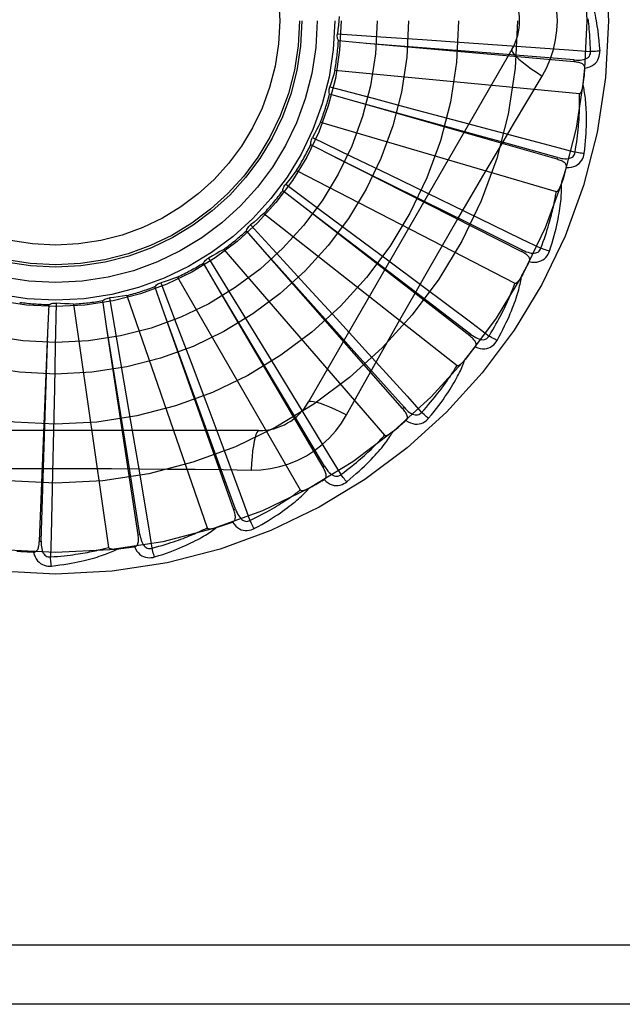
# Model space of a CAD drawing. Header units: inches. Extents: x 0 to 136, y 0 to 88.
# Tile 43 of 60: x 31.166 to 31.472, y 55.497 to 55.998. Entities that reach past the tile are written whole.
import ezdxf

# ---------------------------------------------------------------- set-up
doc = ezdxf.new("R2010")
doc.units = ezdxf.units.IN
doc.header["$LTSCALE"] = 7.48
doc.header["$MEASUREMENT"] = 0
doc.linetypes.add('HIDDEN', pattern=[0.2, 0.1, -0.1])
doc.layers.add('DOOR_ASSEMBLY', color=7, linetype='CONTINUOUS')

msp = doc.modelspace()

# ---------------------------------------------------------------- linework, layer by layer
at = {"layer": 'DOOR_ASSEMBLY', "color": 8, "linetype": 'HIDDEN'}
for p, q in [((31.3273645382, 55.9903270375), (31.3494070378, 55.9888528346)), ((31.3421190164, 55.9854128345), (31.3279170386, 55.9866903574)), ((31.447798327, 55.97605822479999), (31.3421190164, 55.9854128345)), ((31.3494070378, 55.9888528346), (31.3706522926, 55.9874048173)), ((31.3706522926, 55.9874048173), (31.3918033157, 55.9859386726)), ((31.3918033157, 55.9859386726), (31.4135030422, 55.9844067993)), ((31.4161696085, 55.982302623), (31.3127276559, 55.8031359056)), ((31.4477984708, 55.9760582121), (31.4478828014, 55.9770141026)), ((31.3260866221, 55.9718388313), (31.4504895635, 55.9599597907)), ((31.3370907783, 55.9557009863), (31.3233872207, 55.95964316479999)), ((31.323532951, 55.9633186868), (31.3448981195, 55.9576995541)), ((31.4390899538, 55.92651548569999), (31.3370907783, 55.9557009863)), ((31.3448981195, 55.9576995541), (31.3654854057, 55.9522570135)), ((31.3654854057, 55.9522570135), (31.3859767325, 55.9468145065)), ((31.3187792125, 55.9454064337), (31.4386859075, 55.9101986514)), ((31.3859767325, 55.9468145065), (31.4069944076, 55.9412036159)), ((31.3146592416, 55.93752354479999), (31.3345748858, 55.9279625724)), ((31.3265304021, 55.9274776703), (31.3138205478, 55.9339420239)), ((31.4211629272, 55.87951611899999), (31.3265304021, 55.9274776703)), ((31.3345748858, 55.9279625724), (31.3537601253, 55.91872221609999)), ((31.4390900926, 55.9265154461), (31.4393538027, 55.9274381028)), ((31.3066014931, 55.9208346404), (31.4176782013, 55.8635706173)), ((31.3537601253, 55.91872221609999), (31.3728511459, 55.9095000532)), ((31.3108195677, 55.901762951), (31.2995627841, 55.9105158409)), ((31.301064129, 55.91387391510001), (31.3188104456, 55.9007166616)), ((31.3728511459, 55.9095000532), (31.3924271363, 55.9000129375)), ((31.2899935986, 55.89901153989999), (31.3882257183, 55.8217609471)), ((31.3613415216, 55.8633589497), (31.3107734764, 55.901798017)), ((31.3946651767, 55.8367588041), (31.3108195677, 55.901762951)), ((31.3188104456, 55.9007166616), (31.3359002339, 55.8880124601)), ((31.2905261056, 55.8794862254), (31.2811292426, 55.89021129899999)), ((31.2832389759, 55.8932245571), (31.2981745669, 55.8769465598)), ((31.3359002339, 55.8880124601), (31.3529009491, 55.8753439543)), ((31.2695557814, 55.88072587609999), (31.351392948, 55.7862807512)), ((31.3328670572, 55.83221489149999), (31.2904874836, 55.8795293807)), ((31.3605544, 55.7997889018), (31.2905261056, 55.8794862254)), ((31.421163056, 55.8795160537), (31.4215966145, 55.88037212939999)), ((31.2618280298, 55.8763217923), (31.273413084, 55.8575113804)), ((31.2981745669, 55.8769465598), (31.3125512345, 55.861237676)), ((31.3529009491, 55.8753439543), (31.3703277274, 55.8623235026)), ((31.2663834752, 55.86145263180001), (31.2591861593, 55.8737622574)), ((31.2460267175, 55.86663854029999), (31.3085111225, 55.7584123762)), ((31.2392642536, 55.8483139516), (31.2345266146, 55.8617632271)), ((31.2376051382, 55.86377653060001), (31.2454209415, 55.8431135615)), ((31.2990131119, 55.80702247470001), (31.2663537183, 55.86150231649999)), ((31.3200634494, 55.7699426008), (31.2663834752, 55.86145263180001)), ((31.3125512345, 55.861237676), (31.3268471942, 55.8455807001)), ((31.3952530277, 55.8375172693), (31.3613415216, 55.8633589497)), ((31.2101486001, 55.84054505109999), (31.2080418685, 55.8546478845)), ((31.2114457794, 55.85604219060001), (31.2152098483, 55.8342734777)), ((31.2202568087, 55.8572586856), (31.2611301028, 55.7391630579)), ((31.273413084, 55.8575113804), (31.2845570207, 55.8393655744)), ((31.1800888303, 55.8384267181), (31.1806891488, 55.85267339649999)), ((31.1842954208, 55.8533983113), (31.183871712, 55.8313106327)), ((31.1931774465, 55.8529253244), (31.2109623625, 55.72922851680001)), ((31.2610032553, 55.788692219), (31.2392444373, 55.8483683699)), ((31.2746557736, 55.74829862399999), (31.2392642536, 55.8483139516)), ((31.3268471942, 55.8455807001), (31.3414949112, 55.8294975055)), ((31.2202112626, 55.7778866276), (31.2101394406, 55.8406022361)), ((31.225972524, 55.7356392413), (31.2101486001, 55.84054505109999)), ((31.2454209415, 55.8431135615), (31.2529293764, 55.8231866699)), ((31.2845570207, 55.8393655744), (31.2956315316, 55.82128601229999)), ((31.1757732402, 55.73242199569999), (31.1800888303, 55.8384267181)), ((31.1781114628, 55.7749962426), (31.1800906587, 55.83848460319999)), ((31.2152098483, 55.8342734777), (31.218811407, 55.8132857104)), ((31.3946652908, 55.83675871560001), (31.3952530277, 55.8375172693)), ((31.183871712, 55.8313106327), (31.1834362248, 55.8100205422)), ((31.3612751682, 55.8004224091), (31.3328670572, 55.83221489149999)), ((31.2529293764, 55.8231866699), (31.2603821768, 55.8033379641)), ((31.2956315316, 55.82128601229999), (31.3069707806, 55.8027213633)), ((31.1834362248, 55.8100205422), (31.1829781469, 55.7888237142)), ((31.218811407, 55.8132857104), (31.2223731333, 55.79238524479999)), ((31.3208910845, 55.7704282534), (31.2990131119, 55.80702247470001)), ((31.2603821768, 55.8033379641), (31.2680031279, 55.7829628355)), ((31.3605544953, 55.7997887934), (31.3612751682, 55.8004224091)), ((31.2223731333, 55.79238524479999), (31.2260003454, 55.7709360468)), ((31.2874685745, 55.7885525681), (31.0805846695, 55.7885525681)), ((31.1829781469, 55.7888237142), (31.1824805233, 55.7670756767)), ((31.2755603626, 55.7486188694), (31.2610032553, 55.788692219)), ((31.1767320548, 55.7323830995), (31.1781114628, 55.7749962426)), ((31.2269213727, 55.73578250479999), (31.2202112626, 55.7778866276)), ((31.3200635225, 55.7699424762), (31.3208910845, 55.7704282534)), ((31.2746558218, 55.7482984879), (31.2755603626, 55.7486188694)), ((31.2259725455, 55.7356390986), (31.2269213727, 55.73578250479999)), ((31.1757732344, 55.73242185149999), (31.1767320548, 55.7323830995)), ((31.667526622, 55.5268859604), (30.575526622, 55.5268859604)), ((31.667526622, 55.4968859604), (30.605526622, 55.4968859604))]:
    msp.add_line(p, q, dxfattribs=at)
for points in [[(31.4392682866, 55.9968859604), (31.4390464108, 56.0017630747), (31.4383919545, 56.00659563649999), (31.4373073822, 56.01137127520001), (31.4357959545, 56.0160433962), (31.4338635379, 56.0205663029), (31.4315165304, 56.0249294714)], [(31.4536414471, 56.0156883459), (31.4539441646, 56.0150211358), (31.4542476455, 56.01431808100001), (31.4545511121, 56.01357993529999), (31.4548553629, 56.0128039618), (31.4551610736, 56.01198818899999), (31.4554674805, 56.0111309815), (31.4557741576, 56.0102307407), (31.4560805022, 56.0092853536), (31.4563857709, 56.0082928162), (31.4566896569, 56.00725118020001), (31.4569915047, 56.0061584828), (31.4572912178, 56.00501272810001), (31.4575884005, 56.00381218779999), (31.457882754, 56.00255403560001), (31.4581742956, 56.001236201), (31.4584609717, 55.99985461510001), (31.458740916, 55.998404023), (31.4590129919, 55.9968859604)], [(31.3282596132, 55.9991764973), (31.3280857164, 55.99695526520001), (31.3278785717, 55.9947399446), (31.327638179, 55.9925305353), (31.3273645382, 55.9903270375)], [(31.4315165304, 55.96884244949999), (31.4338599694, 55.9732006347), (31.4357916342, 55.97772214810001), (31.4373060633, 55.98239836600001), (31.4383937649, 55.9871787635), (31.4390482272, 55.9920115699), (31.4392682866, 55.9968859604)], [(31.4561194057, 55.9813120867), (31.4560719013, 55.9831617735), (31.4560107, 55.9849367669), (31.4559351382, 55.9866354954), (31.4558472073, 55.9882626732), (31.4557483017, 55.9898215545), (31.4556395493, 55.9913149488), (31.4555222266, 55.9927458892), (31.4553972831, 55.9941169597), (31.4552658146, 55.9954309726), (31.4551286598, 55.9966902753), (31.4549867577, 55.99789745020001)], [(31.4590129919, 55.9968859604), (31.4594111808, 55.994450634), (31.4597689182, 55.9919695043), (31.4600848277, 55.9894433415), (31.4603593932, 55.9868719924), (31.4605929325, 55.984255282), (31.4607839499, 55.9815940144)], [(31.3279170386, 55.9866903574), (31.3276825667, 55.9872657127), (31.3275046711, 55.98785817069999), (31.3273825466, 55.9884736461), (31.327317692, 55.9890968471), (31.3273118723, 55.9897125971), (31.3273645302, 55.9903269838)], [(31.4478828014, 55.9770141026), (31.4157165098, 55.9795890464), (31.4053835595, 55.98041956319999), (31.3420612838, 55.9854174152)], [(31.4135030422, 55.9844067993), (31.4451013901, 55.9821190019), (31.4561194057, 55.9813120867)], [(31.4161694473, 55.9823023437), (31.4161064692, 55.9817342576), (31.416436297, 55.9809499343), (31.4171400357, 55.9799794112), (31.4182047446, 55.9788278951), (31.4196316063, 55.977495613), (31.4214109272, 55.9759995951), (31.4235190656, 55.9743607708), (31.4259296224, 55.9726029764), (31.4286219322, 55.9707452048), (31.4315182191, 55.9688413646)], [(31.4478825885, 55.9770155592), (31.448918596, 55.9769545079), (31.4499013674, 55.9769448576), (31.450833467, 55.97698944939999), (31.4517113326, 55.9770903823), (31.4525342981, 55.9772523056), (31.4532953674, 55.9774760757), (31.4539920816, 55.9777613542), (31.4546072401, 55.9781126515), (31.4551226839, 55.9785327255), (31.4555368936, 55.9790160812), (31.4558414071, 55.9795605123), (31.4560394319, 55.9801403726), (31.4561319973, 55.9807262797), (31.4561196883, 55.9813164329)], [(31.453224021, 55.9728350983), (31.4545482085, 55.97313755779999), (31.4557449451, 55.9735426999), (31.4568223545, 55.9740524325), (31.457769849, 55.9746610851), (31.4585870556, 55.9753661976), (31.4592714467, 55.9761563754), (31.4598217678, 55.9770298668), (31.4602444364, 55.9779526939), (31.4605362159, 55.9789003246), (31.4607171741, 55.97984213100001), (31.4608003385, 55.9807358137), (31.4607839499, 55.9815940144)], [(31.4607839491, 55.9815940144), (31.4601676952, 55.9815279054), (31.4594631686, 55.9814674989), (31.4586944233, 55.9814149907), (31.4578708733, 55.9813710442), (31.4570021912, 55.9813363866), (31.4561193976, 55.9813123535)], [(31.4532238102, 55.9728300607), (31.4532195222, 55.9732931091), (31.4531332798, 55.9737167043), (31.4529599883, 55.9741020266), (31.452714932, 55.9744455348), (31.4524108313, 55.9747415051), (31.4520502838, 55.97499766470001), (31.451637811, 55.9752188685), (31.4511803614, 55.9754080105), (31.4506847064, 55.9755683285), (31.4501558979, 55.97570364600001), (31.4496006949, 55.97581827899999), (31.4490207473, 55.9759139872), (31.4484204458, 55.975994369), (31.447798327, 55.97605822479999)], [(31.3260866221, 55.9718388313), (31.325495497, 55.9696906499), (31.3248728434, 55.9675545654), (31.3242186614, 55.9654305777), (31.323532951, 55.9633186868)], [(31.3320579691, 55.796575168), (31.3389609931, 55.8089503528), (31.3458864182, 55.8212663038), (31.3528606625, 55.8336396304), (31.359853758, 55.8460114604), (31.3668883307, 55.85838083), (31.3739449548, 55.8707376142), (31.3810497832, 55.8830770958), (31.388181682, 55.89540232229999), (31.3953557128, 55.90769703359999), (31.4025526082, 55.91997926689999), (31.4097697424, 55.9322205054), (31.4170039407, 55.94445214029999), (31.4242253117, 55.9566326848), (31.4315165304, 55.96884244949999)], [(31.4504895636, 55.9599597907), (31.4506617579, 55.9599760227), (31.4508209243, 55.96003232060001), (31.4509666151, 55.9601325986), (31.4511001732, 55.9602651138), (31.4512223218, 55.9604203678), (31.451334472, 55.9605955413), (31.4514377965, 55.9607844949), (31.4515337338, 55.96098769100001), (31.4516240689, 55.9612038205), (31.4517089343, 55.9614320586), (31.4517889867, 55.9616713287), (31.4518644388, 55.9619210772), (31.4519356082, 55.9621799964), (31.4520028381, 55.9624492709), (31.4520665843, 55.9627292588), (31.4521268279, 55.9630211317), (31.4521839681, 55.96332599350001), (31.4522372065, 55.96364440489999), (31.4522857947, 55.9639774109), (31.4523299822, 55.9643246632)], [(31.4528885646, 55.9294936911), (31.4531591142, 55.9317060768), (31.4533889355, 55.9338272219), (31.4535806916, 55.9358545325), (31.4537373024, 55.9377937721), (31.4538610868, 55.9396488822), (31.4539547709, 55.94142317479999), (31.4540205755, 55.9431203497), (31.4540610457, 55.9447435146), (31.4540783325, 55.9462961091), (31.4540748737, 55.9477810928), (31.4540527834, 55.9492017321), (31.454014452, 55.9505607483), (31.4539626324, 55.95186132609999), (31.4538978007, 55.95310550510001), (31.4538211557, 55.95429589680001), (31.4537325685, 55.9554340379), (31.4536317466, 55.95652179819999), (31.4535196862, 55.9575608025), (31.4533966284, 55.95855266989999), (31.4532641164, 55.95949932), (31.4531232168, 55.960402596), (31.4529753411, 55.9612643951), (31.4528223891, 55.9620864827), (31.4526637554, 55.9628711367), (31.4524991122, 55.9636215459), (31.4523291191, 55.9643367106)], [(31.3233872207, 55.95964316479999), (31.3232658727, 55.9602524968), (31.3232033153, 55.9608679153), (31.3231998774, 55.9614953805), (31.3232541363, 55.96211959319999), (31.3233649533, 55.9627253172), (31.3235329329, 55.9633186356)], [(31.4482549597, 55.930099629), (31.4485583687, 55.9319248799), (31.4488341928, 55.9336793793), (31.4490814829, 55.9353617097), (31.4493030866, 55.9369761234), (31.4495009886, 55.9385255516), (31.4496768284, 55.94001253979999), (31.4498324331, 55.94143982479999), (31.4499692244, 55.9428097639), (31.4500888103, 55.9441249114), (31.4501924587, 55.9453874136), (31.4502815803, 55.9465996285), (31.4503573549, 55.9477634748), (31.4504211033, 55.94888103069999), (31.4504738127, 55.94995417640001), (31.4505167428, 55.9509849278), (31.4505503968, 55.95197495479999), (31.4505756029, 55.9529261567), (31.4505926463, 55.95383986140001), (31.4506019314, 55.9547176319), (31.4506039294, 55.95556066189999), (31.4505990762, 55.9563702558), (31.4505878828, 55.9571476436), (31.4505708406, 55.9578940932), (31.4505484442, 55.9586107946), (31.4505214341, 55.959299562), (31.4504895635, 55.9599597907)], [(31.4393538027, 55.9274381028), (31.4082561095, 55.9360540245), (31.3982670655, 55.93882505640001), (31.3370349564, 55.95571641)], [(31.3187792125, 55.9454064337), (31.3177922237, 55.943408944), (31.3167765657, 55.9414292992), (31.3157322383, 55.9394674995), (31.3146592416, 55.93752354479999)], [(31.4069944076, 55.9412036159), (31.4375887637, 55.9329771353), (31.4482549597, 55.930099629)], [(31.3138205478, 55.9339420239), (31.3138167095, 55.9345633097), (31.3138717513, 55.9351794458), (31.313987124, 55.9357962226), (31.3141585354, 55.93639888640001), (31.3143819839, 55.9369726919), (31.3146592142, 55.937523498)], [(31.4393538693, 55.9274395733), (31.4403596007, 55.9271835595), (31.4413227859, 55.9269880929), (31.4422464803, 55.9268554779), (31.4431275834, 55.9267884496), (31.443966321, 55.9267916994), (31.4447559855, 55.9268673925), (31.4454940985, 55.9270156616), (31.4461646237, 55.92724419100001), (31.4467502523, 55.9275591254), (31.4472484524, 55.92795535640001), (31.4476504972, 55.9284323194), (31.4479546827, 55.9289642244), (31.448156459, 55.9295220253), (31.4482560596, 55.93010384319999)], [(31.4438076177, 55.92232378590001), (31.4451651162, 55.9223701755), (31.4464168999, 55.92254151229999), (31.4475713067, 55.92283813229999), (31.448616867, 55.9232564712), (31.449552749, 55.92379418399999), (31.4503743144, 55.9244405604), (31.4510799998, 55.9251941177), (31.4516696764, 55.9260202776), (31.4521355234, 55.9268955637), (31.4524914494, 55.9277861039), (31.4527422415, 55.9286478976), (31.4528885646, 55.9294936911)], [(31.4528885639, 55.9294936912), (31.4522709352, 55.9295454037), (31.4515677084, 55.92961942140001), (31.450802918, 55.9297133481), (31.4499859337, 55.9298260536), (31.4491263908, 55.92995642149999), (31.4482550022, 55.9300998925)], [(31.4215966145, 55.88037212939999), (31.392691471, 55.8947176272), (31.3834073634, 55.899329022), (31.3264785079, 55.9275033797)], [(31.4438065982, 55.9223204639), (31.4438899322, 55.9227749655), (31.4438853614, 55.923206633), (31.4437881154, 55.9236176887), (31.4436125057, 55.92400146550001), (31.4433699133, 55.9243496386), (31.4430643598, 55.9246694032), (31.4427012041, 55.9249646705), (31.4422878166, 55.9252369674), (31.4418314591, 55.9254881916), (31.4413378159, 55.9257211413), (31.4408143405, 55.9259387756), (31.4402629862, 55.9261425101), (31.4396887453, 55.9263350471), (31.4390899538, 55.92651548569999)], [(31.3066014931, 55.9208346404), (31.3052543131, 55.9190600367), (31.3038823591, 55.9173083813), (31.3024856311, 55.9155796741), (31.301064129, 55.91387391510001)], [(31.4352758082, 55.87982909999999), (31.4359601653, 55.8819503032), (31.4365872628, 55.88398962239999), (31.4371592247, 55.8859440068), (31.4376800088, 55.88781856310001), (31.4381526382, 55.8896167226), (31.4385804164, 55.8913412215), (31.4389662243, 55.8929952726), (31.4393131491, 55.8945814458), (31.439623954, 55.8961027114), (31.4399015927, 55.8975615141), (31.4401487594, 55.8989606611), (31.4403683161, 55.9003023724), (31.440563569, 55.90158925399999), (31.4407353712, 55.9028232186), (31.4408853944, 55.9040066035), (31.4410138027, 55.9051409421), (31.4411206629, 55.9062281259), (31.4412072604, 55.9072695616), (31.4412741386, 55.9082667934), (31.4413231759, 55.90922141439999), (31.4413557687, 55.9101350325), (31.4413736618, 55.9110092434), (31.441379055, 55.9118454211), (31.4413717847, 55.9126459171), (31.4413521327, 55.9134139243), (31.4413205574, 55.9141483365)], [(31.4386859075, 55.9101986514), (31.438858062, 55.9101820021), (31.4390250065, 55.9102071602), (31.4391870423, 55.9102780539), (31.4393432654, 55.9103828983), (31.4394925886, 55.9105122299), (31.4396358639, 55.91066301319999), (31.439773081, 55.9108289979), (31.4399057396, 55.91101036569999), (31.440035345, 55.9112054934), (31.4401618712, 55.91141354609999), (31.440285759, 55.91163334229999), (31.4404071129, 55.911864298), (31.4405259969, 55.9121050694), (31.4406429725, 55.91235675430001), (31.4407585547, 55.9126196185), (31.4408729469, 55.9128948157), (31.4409884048, 55.913188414), (31.4410992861, 55.9134859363), (31.4412000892, 55.9137733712), (31.441292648, 55.9140553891)], [(31.2995627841, 55.9105158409), (31.2996765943, 55.91112662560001), (31.299847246, 55.91172121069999), (31.3000772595, 55.912305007), (31.3003596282, 55.9128643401), (31.300687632, 55.9133854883), (31.3010640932, 55.9138738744)], [(31.430840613, 55.8813010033), (31.4314839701, 55.883035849), (31.4320868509, 55.88470644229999), (31.4326480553, 55.8863115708), (31.4331711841, 55.8878548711), (31.433658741, 55.889338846), (31.4341128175, 55.8907656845), (31.4345357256, 55.8921377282), (31.4349293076, 55.8934570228), (31.4352956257, 55.8947257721), (31.4356363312, 55.8959458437), (31.4359532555, 55.8971192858), (31.4362479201, 55.89824775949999), (31.4365220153, 55.8993330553), (31.4367768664, 55.9003768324), (31.4370140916, 55.90138083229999), (31.4372345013, 55.9023465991), (31.437439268, 55.9032758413), (31.4376289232, 55.9041698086), (31.4378041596, 55.9050299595), (31.437965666, 55.9058573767), (31.4381141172, 55.9066532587), (31.4382502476, 55.9074187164), (31.4383747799, 55.908154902), (31.4384884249, 55.90886289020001), (31.438592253, 55.9095443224), (31.4386859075, 55.9101986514)], [(31.2899935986, 55.89901153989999), (31.2883349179, 55.8975239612), (31.286656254, 55.8960636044), (31.2849576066, 55.89463046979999), (31.2832389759, 55.8932245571)], [(31.3924271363, 55.9000129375), (31.4209117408, 55.8861451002), (31.430840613, 55.8813010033)], [(31.2811292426, 55.89021129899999), (31.2813565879, 55.8907895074), (31.2816366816, 55.8913410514), (31.2819730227, 55.8918707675), (31.282356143, 55.892366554), (31.2827768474, 55.8928162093), (31.283238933, 55.8932245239)], [(31.2695557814, 55.88072587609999), (31.2676455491, 55.8795790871), (31.2657208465, 55.87846281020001), (31.2637816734, 55.87737704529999), (31.2618280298, 55.8763217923)], [(31.4250004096, 55.8745042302), (31.4251682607, 55.8749347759), (31.4252454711, 55.8753595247), (31.425227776, 55.8757815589), (31.4251279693, 55.8761916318), (31.424955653, 55.8765794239), (31.4247161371, 55.8769512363), (31.4244154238, 55.8773098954), (31.4240610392, 55.8776555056), (31.4236604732, 55.8779885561), (31.4232198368, 55.8783107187), (31.4227470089, 55.8786234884), (31.4222441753, 55.87892788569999), (31.4217167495, 55.879225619), (31.4211629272, 55.87951611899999)], [(31.4215969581, 55.88037356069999), (31.4225360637, 55.8799318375), (31.4234448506, 55.8795576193), (31.4243267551, 55.8792525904), (31.4251792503, 55.8790200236), (31.4260034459, 55.8788644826), (31.4267931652, 55.8787893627), (31.4275459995, 55.8787952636), (31.428247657, 55.87889276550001), (31.4288823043, 55.8790911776), (31.4294464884, 55.8793859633), (31.4299315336, 55.8797782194), (31.4303308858, 55.8802429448), (31.4306345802, 55.88075247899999), (31.4308424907, 55.8813049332)], [(31.4250020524, 55.8745073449), (31.4263437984, 55.8742959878), (31.4276053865, 55.8742273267), (31.4287950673, 55.87430011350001), (31.4299009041, 55.8745130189), (31.4309216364, 55.8748638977), (31.4318506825, 55.87534311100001), (31.4326862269, 55.87594949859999), (31.4334215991, 55.8766491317), (31.4340446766, 55.8774204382), (31.4345627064, 55.8782275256), (31.4349720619, 55.8790262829), (31.4352758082, 55.87982909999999)], [(31.4352758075, 55.8798291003), (31.4346791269, 55.8799967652), (31.4340026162, 55.8802025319), (31.4332694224, 55.8804394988), (31.4324885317, 55.8807047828), (31.4316691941, 55.8809954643), (31.4308407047, 55.88130125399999)], [(31.2591861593, 55.8737622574), (31.2595188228, 55.8742869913), (31.2598982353, 55.87477556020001), (31.2603287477, 55.8752320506), (31.2607987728, 55.8756463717), (31.2612969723, 55.87600828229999), (31.2618279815, 55.87632176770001)], [(31.2460267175, 55.86663854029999), (31.2439339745, 55.8658739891), (31.2418327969, 55.8651421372), (31.2397231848, 55.86444298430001), (31.2376051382, 55.86377653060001)], [(31.4085822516, 55.8343952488), (31.4096556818, 55.83634860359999), (31.4106573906, 55.8382323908), (31.4115888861, 55.8400432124), (31.412455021, 55.84178533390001), (31.4132594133, 55.84346155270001), (31.4140058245, 55.8450739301), (31.4146976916, 55.8466250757), (31.4153385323, 55.8481169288), (31.4159316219, 55.8495518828), (31.4164803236, 55.8509317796), (31.4169878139, 55.85225886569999), (31.4174573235, 55.85353477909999), (31.4178925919, 55.8547614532), (31.4182948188, 55.8559406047), (31.4186660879, 55.8570742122), (31.4190068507, 55.8581637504), (31.4193175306, 55.85921106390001), (31.4195996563, 55.8602172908), (31.4198540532, 55.8611838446), (31.4200828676, 55.862111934), (31.4202877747, 55.8630028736), (31.42047079, 55.8638579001), (31.4206343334, 55.8646779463), (31.4207786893, 55.8654653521), (31.4209047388, 55.8662231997), (31.4210127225, 55.8669503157)], [(31.4176782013, 55.8635706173), (31.4178440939, 55.8635216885), (31.4180127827, 55.8635147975), (31.418185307, 55.8635537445), (31.4183585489, 55.86362712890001), (31.4185296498, 55.8637258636), (31.4186988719, 55.8638468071), (31.418865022, 55.8639838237), (31.4190296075, 55.86413680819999), (31.4191937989, 55.8643038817), (31.4193574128, 55.8644842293), (31.4195206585, 55.8646766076), (31.419683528, 55.8648804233), (31.4198458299, 55.8650943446), (31.4200083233, 55.8653193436), (31.4201715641, 55.8655555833), (31.4203359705, 55.8658041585), (31.4205022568, 55.8660658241), (31.4206700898, 55.8663417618), (31.420839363, 55.8666335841), (31.4210101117, 55.8669407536)], [(31.2345266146, 55.8617632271), (31.2349525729, 55.8622155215), (31.2354175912, 55.862623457), (31.235926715, 55.862990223), (31.236466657, 55.8633081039), (31.2370243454, 55.8635691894), (31.237605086, 55.8637765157)], [(31.3703277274, 55.8623235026), (31.3956730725, 55.8433155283), (31.4045057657, 55.8366799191)], [(31.4045057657, 55.8366799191), (31.4054658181, 55.8382616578), (31.406373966, 55.8397879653), (31.4072288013, 55.8412578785), (31.408034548, 55.8426742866), (31.4087941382, 55.8440391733), (31.4095100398, 55.8453542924), (31.4101849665, 55.84662150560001), (31.4108211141, 55.847842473), (31.4114209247, 55.8490189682), (31.4119863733, 55.8501525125), (31.4125196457, 55.8512447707), (31.4130225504, 55.8522970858), (31.413497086, 55.853310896), (31.4139448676, 55.85428757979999), (31.4143678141, 55.8552285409), (31.4147670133, 55.8561351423), (31.4151439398, 55.8570088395), (31.4154993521, 55.8578507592), (31.4158342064, 55.8586622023), (31.4161493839, 55.8594441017), (31.416445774, 55.86019750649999), (31.4167243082, 55.8609233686), (31.4169859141, 55.8616226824), (31.417231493, 55.8622963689), (31.4174624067, 55.8629458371), (31.4176782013, 55.8635706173)], [(31.2080418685, 55.8546478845), (31.2085457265, 55.85501139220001), (31.2090795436, 55.8553239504), (31.2096488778, 55.8555877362), (31.2102392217, 55.8557976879), (31.2108362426, 55.8559485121), (31.2114457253, 55.8560421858)], [(31.2202568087, 55.8572586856), (31.218057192, 55.8569040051), (31.2158554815, 55.8565830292), (31.2136516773, 55.8562957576), (31.2114457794, 55.85604219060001)], [(31.1806891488, 55.85267339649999), (31.1812526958, 55.8529349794), (31.1818360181, 55.8531408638), (31.1824449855, 55.8532921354), (31.1830643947, 55.8533865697), (31.1836791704, 55.8534216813), (31.1842953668, 55.8533983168)], [(31.1931774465, 55.8529253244), (31.190950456, 55.8529933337), (31.1887277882, 55.8530948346), (31.1865094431, 55.8532298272), (31.1842954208, 55.8533983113)], [(31.3974845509, 55.8311107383), (31.3977310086, 55.8315020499), (31.397887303, 55.8319046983), (31.3979498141, 55.8323224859), (31.397929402, 55.8327440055), (31.3978335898, 55.8331574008), (31.3976687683, 55.8335678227), (31.3974413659, 55.8339769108), (31.3971587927, 55.8343833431), (31.3968284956, 55.8347861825), (31.3964567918, 55.8351859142), (31.3960517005, 55.8355825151), (31.3956155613, 55.8359765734), (31.3951540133, 55.8363687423), (31.3946651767, 55.8367588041)], [(31.3952536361, 55.83751860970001), (31.3960921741, 55.8369071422), (31.3969137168, 55.8363676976), (31.397721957, 55.8359012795), (31.398515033, 55.8355115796), (31.3992948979, 55.83520286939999), (31.4000561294, 55.8349796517), (31.4007964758, 55.8348429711), (31.4015039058, 55.8348059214), (31.4021646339, 55.83488064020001), (31.4027744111, 55.8350633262), (31.4033249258, 55.8353566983), (31.403805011, 55.8357374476), (31.4041996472, 55.8361802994), (31.4045083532, 55.8366834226)], [(31.3974870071, 55.8311139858), (31.3987645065, 55.8306525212), (31.3999903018, 55.8303463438), (31.4011722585, 55.8301926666), (31.4022984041, 55.8301924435), (31.4033670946, 55.8303438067), (31.4043700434, 55.8306385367), (31.405305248, 55.8310758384), (31.4061597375, 55.83162365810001), (31.4069175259, 55.8322631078), (31.4075789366, 55.8329575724), (31.4081320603, 55.8336644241), (31.4085822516, 55.8343952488)], [(31.408582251, 55.8343952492), (31.4080280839, 55.8346728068), (31.4074027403, 55.8350028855), (31.4067276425, 55.8353743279), (31.4060110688, 55.8357826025), (31.4052615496, 55.8362230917), (31.4045059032, 55.836680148)], [(31.3414949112, 55.8294975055), (31.3627849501, 55.806036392), (31.3702022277, 55.7978490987)], [(31.3737726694, 55.79483423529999), (31.3751963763, 55.7965491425), (31.3765364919, 55.7982093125), (31.3777938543, 55.79981112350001), (31.3789740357, 55.8013578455), (31.380081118, 55.8028515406), (31.3811191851, 55.80429352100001), (31.3820921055, 55.8056856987), (31.3830037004, 55.8070293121), (31.3838576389, 55.8083260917), (31.384657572, 55.8095772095), (31.3854070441, 55.8107842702), (31.3861095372, 55.8119482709), (31.3867690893, 55.8130704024), (31.3873872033, 55.8141521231), (31.3879662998, 55.8151949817), (31.388507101, 55.8162003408), (31.3890103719, 55.8171699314), (31.3894778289, 55.81810458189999), (31.38991055, 55.8190055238), (31.3903108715, 55.819873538), (31.3906806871, 55.8207095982), (31.3910222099, 55.8215145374), (31.3913379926, 55.8222888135), (31.3916287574, 55.8230346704), (31.3918959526, 55.8237549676), (31.3921395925, 55.8244485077)], [(31.3882257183, 55.8217609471), (31.3883793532, 55.8216815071), (31.3885436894, 55.821642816), (31.3887204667, 55.8216484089), (31.3889044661, 55.8216876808), (31.3890911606, 55.82175225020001), (31.3892802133, 55.8218389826), (31.3894692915, 55.821942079), (31.3896598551, 55.8220611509), (31.3898526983, 55.8221941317), (31.3900474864, 55.8223402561), (31.39024419, 55.8224982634), (31.3904426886, 55.8226675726), (31.3906425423, 55.82284691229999), (31.3908446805, 55.82303709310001), (31.3910496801, 55.82323817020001), (31.3912581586, 55.8234511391), (31.3914745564, 55.8236809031), (31.3916879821, 55.82391579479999), (31.3918878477, 55.824144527), (31.3920776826, 55.8243708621)], [(31.3702022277, 55.7978490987), (31.3714442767, 55.79922056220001), (31.3726248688, 55.8005474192), (31.373742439, 55.8018289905), (31.3748016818, 55.8030673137), (31.3758058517, 55.8042637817), (31.376757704, 55.8054196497), (31.3776602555, 55.8065362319), (31.3785159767, 55.8076147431), (31.3793276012, 55.80865646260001), (31.380097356, 55.8096625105), (31.3808277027, 55.8106341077), (31.3815206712, 55.81157223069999), (31.3821784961, 55.8124779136), (31.3828030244, 55.8133522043), (31.3833964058, 55.81419611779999), (31.3839599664, 55.8150107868), (31.3844954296, 55.8157973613), (31.3850037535, 55.8165568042), (31.3854861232, 55.81729021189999), (31.3859435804, 55.81799833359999), (31.3863771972, 55.8186820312), (31.3867880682, 55.8193420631), (31.3871772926, 55.8199792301), (31.3875459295, 55.8205942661), (31.387895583, 55.8211882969), (31.3882257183, 55.8217609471)], [(31.3069707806, 55.8027213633), (31.3234360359, 55.7756550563), (31.3291698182, 55.766211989)], [(31.3127276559, 55.8031359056), (31.3131881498, 55.8034747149), (31.3140324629, 55.803581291), (31.3152248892, 55.8034570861), (31.3167544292, 55.8031107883), (31.3186216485, 55.8025412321), (31.3208068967, 55.8017483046), (31.3232803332, 55.8007419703), (31.326007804, 55.7995333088), (31.3289621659, 55.7981309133), (31.3320579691, 55.796575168)], [(31.3622544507, 55.79371001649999), (31.3625701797, 55.7940471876), (31.3627996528, 55.7944127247), (31.3629400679, 55.7948110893), (31.3629998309, 55.7952288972), (31.3629839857, 55.7956529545), (31.3628998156, 55.7960871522), (31.3627539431, 55.7965318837), (31.3625533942, 55.7969844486), (31.3623053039, 55.7974425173), (31.3620159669, 55.7979053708), (31.3616932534, 55.7983714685), (31.3613395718, 55.7988409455), (31.360960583, 55.799313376), (31.3605544, 55.7997889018)], [(31.3612760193, 55.8004236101), (31.3619836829, 55.79966449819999), (31.3626882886, 55.7989793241), (31.3633936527, 55.7983683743), (31.3640986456, 55.7978356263), (31.3648059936, 55.7973849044), (31.3655112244, 55.79702165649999), (31.3662123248, 55.7967473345), (31.3668999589, 55.7965770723), (31.3675628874, 55.7965253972), (31.3681962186, 55.7965893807), (31.3687923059, 55.7967732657), (31.3693357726, 55.7970562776), (31.3698070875, 55.797416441), (31.3702054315, 55.7978520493)], [(31.2834851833, 55.7685316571), (31.2884194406, 55.7686817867), (31.2932867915, 55.7692659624), (31.2980722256, 55.770281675), (31.3027425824, 55.7717200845), (31.3072737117, 55.7735736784), (31.3116230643, 55.7758264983), (31.3157515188, 55.7784643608), (31.3196281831, 55.78146114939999), (31.3232196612, 55.78478797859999), (31.3265037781, 55.7884293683), (31.3294528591, 55.79236257), (31.3320579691, 55.796575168)], [(31.3622569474, 55.7937120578), (31.363424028, 55.7930171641), (31.3645697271, 55.7924845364), (31.3657012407, 55.7921099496), (31.3668069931, 55.7918966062), (31.3678850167, 55.791842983), (31.3689256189, 55.7919425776), (31.3699266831, 55.792194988), (31.3708694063, 55.7925711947), (31.3717345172, 55.7930556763), (31.3725154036, 55.7936124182), (31.3731923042, 55.7942018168), (31.3737726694, 55.79483423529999)], [(31.3737726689, 55.7948342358), (31.3732810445, 55.7952116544), (31.3727294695, 55.7956541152), (31.3721368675, 55.7961466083), (31.3715105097, 55.7966831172), (31.3708578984, 55.7972574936), (31.370202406, 55.7978492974)], [(31.2874682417, 55.788552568), (31.286944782, 55.7883230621), (31.2864304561, 55.7876452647), (31.2859418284, 55.7865505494), (31.28547694, 55.7850527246), (31.2850365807, 55.783150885), (31.2846306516, 55.780861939), (31.2842654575, 55.778216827), (31.2839484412, 55.7752503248), (31.2836857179, 55.7719898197), (31.2834850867, 55.7685296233)], [(31.3291698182, 55.766211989), (31.330648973, 55.7673236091), (31.3320593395, 55.7684030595), (31.3333992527, 55.7694499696), (31.3346737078, 55.7704654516), (31.3358861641, 55.7714502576), (31.3370395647, 55.7724050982), (31.3381371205, 55.7733306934), (31.3391814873, 55.7742277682), (31.3401755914, 55.7750970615), (31.3411218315, 55.7759392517), (31.3420228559, 55.7767550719), (31.3428808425, 55.7775450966), (31.3436981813, 55.77830991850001), (31.3444768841, 55.7790502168), (31.345219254, 55.7797665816), (31.3459268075, 55.7804598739), (31.3466014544, 55.7811308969), (31.3472443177, 55.7817804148), (31.3478567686, 55.78240927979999), (31.348439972, 55.7830180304), (31.3489951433, 55.7836073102), (31.3495235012, 55.7841776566), (31.3500262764, 55.784729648), (31.350504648, 55.7852638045), (31.3509604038, 55.785780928), (31.351392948, 55.7862807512)], [(31.3321051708, 55.7625758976), (31.3338276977, 55.7639903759), (31.3354577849, 55.7653669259), (31.3369955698, 55.76670183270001), (31.3384471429, 55.76799725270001), (31.3398169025, 55.769254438), (31.3411091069, 55.7704739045), (31.3423279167, 55.7716567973), (31.3434773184, 55.77280360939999), (31.3445612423, 55.7739153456), (31.3455834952, 55.7749924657), (31.346547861, 55.7760358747), (31.3474579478, 55.7770458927), (31.3483179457, 55.7780229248), (31.3491296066, 55.7789681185), (31.3498956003, 55.7798825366), (31.350616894, 55.7807673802), (31.3512945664, 55.7816242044), (31.3519304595, 55.7824534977), (31.3525258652, 55.7832562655), (31.3530832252, 55.7840328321), (31.3536045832, 55.78478379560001), (31.3540922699, 55.7855095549), (31.3545488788, 55.7862100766), (31.3549755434, 55.7868874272), (31.3553742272, 55.7875441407), (31.3557447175, 55.7881790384)], [(31.351392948, 55.7862807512), (31.3515287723, 55.78617367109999), (31.3516828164, 55.7861045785), (31.3518574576, 55.7860766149), (31.3520455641, 55.786080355), (31.3522411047, 55.7861084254), (31.3524431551, 55.786157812), (31.3526483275, 55.786223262), (31.352857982, 55.78630411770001), (31.353072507, 55.7863981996), (31.3532914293, 55.78650481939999), (31.3535144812, 55.7866227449), (31.3537414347, 55.7867514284), (31.353971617, 55.7868897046), (31.3542060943, 55.7870381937), (31.3544454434, 55.7871968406), (31.354690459, 55.7873665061), (31.3549418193, 55.787547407), (31.3552004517, 55.78774142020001), (31.3554676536, 55.7879507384), (31.3557429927, 55.7881746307)], [(31.2680031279, 55.7829628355), (31.2790485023, 55.75326958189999), (31.2828915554, 55.7429120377)], [(31.0845680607, 55.7685316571), (31.098736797, 55.7687410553), (31.112865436, 55.7689014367), (31.1270681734, 55.7690482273), (31.1412790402, 55.7691779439), (31.1555085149, 55.7692705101), (31.1697381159, 55.76933768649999), (31.1839768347, 55.7693544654), (31.1982167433, 55.7693406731), (31.2124512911, 55.7692751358), (31.2266864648, 55.7691835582), (31.2408962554, 55.7690539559), (31.2551062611, 55.7689047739), (31.2692656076, 55.7687411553), (31.2834851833, 55.7685316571)], [(31.2260003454, 55.7709360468), (31.2312266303, 55.7396890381), (31.2330400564, 55.7287913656)], [(31.3205818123, 55.76365136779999), (31.3209560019, 55.7639230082), (31.3212507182, 55.76423871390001), (31.3214640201, 55.7646033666), (31.3216017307, 55.7650023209), (31.3216664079, 55.7654217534), (31.3216659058, 55.7658640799), (31.3216068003, 55.766328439), (31.3214954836, 55.76681083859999), (31.3213385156, 55.7673076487), (31.3211419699, 55.7678169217), (31.320913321, 55.7683355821), (31.3206549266, 55.7688633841), (31.3203722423, 55.7693988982), (31.3200634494, 55.7699426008)], [(31.3208921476, 55.7704292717), (31.3214433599, 55.7695499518), (31.3220055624, 55.7687438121), (31.3225825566, 55.768010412), (31.3231739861, 55.7673538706), (31.3237832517, 55.76677742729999), (31.324406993, 55.766287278), (31.3250435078, 55.7658852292), (31.3256864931, 55.7655879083), (31.3263276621, 55.765411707), (31.3269616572, 55.7653546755), (31.3275817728, 55.7654224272), (31.3281689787, 55.7655974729), (31.3286999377, 55.7658619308), (31.3291735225, 55.7662142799)], [(31.1824805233, 55.7670756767), (31.1816988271, 55.7354042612), (31.1814170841, 55.7243603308)], [(31.3321051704, 55.7625758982), (31.3316938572, 55.7630395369), (31.3312359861, 55.7635783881), (31.3307472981, 55.7641741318), (31.3302337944, 55.76481948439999), (31.3297016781, 55.7655069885), (31.3291700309, 55.7662121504)], [(31.2850857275, 55.7387861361), (31.2870448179, 55.7398490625), (31.2889059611, 55.7408922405), (31.2906685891, 55.74191199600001), (31.2923390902, 55.74290929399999), (31.2939220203, 55.7438845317), (31.2954216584, 55.7448374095), (31.2968423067, 55.7457682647), (31.2981879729, 55.7466768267), (31.2994627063, 55.7475633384), (31.3006703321, 55.7484275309), (31.301814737, 55.7492695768), (31.3028995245, 55.7500891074), (31.3039288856, 55.7508857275), (31.3049047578, 55.7516602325), (31.3058299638, 55.75241316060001), (31.3067056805, 55.7531455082), (31.3075332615, 55.7538585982), (31.3083146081, 55.7545525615), (31.3090511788, 55.7552281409), (31.3097454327, 55.7558851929), (31.3103994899, 55.7565239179), (31.3110157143, 55.7571442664), (31.3115966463, 55.757745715), (31.31214379, 55.7583300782), (31.3126595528, 55.7588994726), (31.3131435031, 55.7594527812)], [(31.3085111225, 55.7584123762), (31.3086242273, 55.7582815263), (31.3087624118, 55.7581845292), (31.3089286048, 55.7581240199), (31.3091140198, 55.7580920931), (31.309311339, 55.7580826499), (31.3095190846, 55.7580929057), (31.3097329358, 55.7581183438), (31.3099541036, 55.7581580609), (31.3101825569, 55.7582098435), (31.310417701, 55.7582731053), (31.3106590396, 55.7583466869), (31.3109062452, 55.7584300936), (31.3111584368, 55.7585223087), (31.3114167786, 55.75862373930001), (31.3116818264, 55.7587342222), (31.3119545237, 55.7588544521), (31.3122359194, 55.7589846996), (31.3125262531, 55.7591260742), (31.3128261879, 55.7592799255), (31.3131355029, 55.7594458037)], [(31.3205851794, 55.7636533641), (31.3215996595, 55.7627501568), (31.3226238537, 55.7620103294), (31.3236640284, 55.7614283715), (31.324709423, 55.7610096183), (31.325757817, 55.7607529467), (31.3267984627, 55.7606538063), (31.3278292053, 55.7607122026), (31.32882609, 55.7609031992), (31.329767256, 55.76121520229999), (31.3306393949, 55.7616140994), (31.3314156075, 55.7620647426), (31.3321051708, 55.7625758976)], [(31.2828915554, 55.7429120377), (31.2845543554, 55.7437236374), (31.2861435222, 55.7445166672), (31.2876573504, 55.745291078), (31.2891009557, 55.7460470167), (31.2904778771, 55.7467845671), (31.291791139, 55.74750387), (31.2930440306, 55.74820502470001), (31.2942392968, 55.7488882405), (31.295379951, 55.7495536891), (31.2964684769, 55.75020158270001), (31.2975076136, 55.7508321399), (31.2984996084, 55.7514455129), (31.2994469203, 55.75204183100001), (31.3003516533, 55.7526213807), (31.3012161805, 55.7531843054), (31.302042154, 55.7537311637), (31.3028316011, 55.75426238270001), (31.3035857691, 55.7547785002), (31.3043061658, 55.7552800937), (31.3049940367, 55.75576747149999), (31.3056506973, 55.7562410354), (31.3062774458, 55.7567010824), (31.3068756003, 55.7571479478), (31.3074464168, 55.757581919), (31.3079918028, 55.758003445), (31.3085111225, 55.7584123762)], [(31.2739744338, 55.74202315), (31.2743930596, 55.7422189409), (31.274742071, 55.7424730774), (31.275020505, 55.74279073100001), (31.2752312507, 55.7431563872), (31.2753741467, 55.7435559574), (31.2754573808, 55.7439903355), (31.2754872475, 55.7444574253), (31.2754692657, 55.7449521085), (31.2754091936, 55.7454695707), (31.2753126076, 55.7460068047), (31.2751862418, 55.7465594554), (31.2750323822, 55.747126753), (31.2748561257, 55.7477061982), (31.2746557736, 55.74829862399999)], [(31.2755615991, 55.74861966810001), (31.2759364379, 55.74765192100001), (31.2763359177, 55.7467539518), (31.276763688, 55.7459246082), (31.2772201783, 55.7451680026), (31.2777093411, 55.7444866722), (31.2782290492, 55.7438873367), (31.2787779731, 55.7433720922), (31.2793530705, 55.74295845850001), (31.2799493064, 55.7426640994), (31.2805610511, 55.7424881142), (31.2811827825, 55.7424372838), (31.2817925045, 55.7424980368), (31.2823639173, 55.742657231), (31.2828956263, 55.7429135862)], [(31.2330400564, 55.7287913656), (31.2348264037, 55.7292736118), (31.236536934, 55.7297515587), (31.2381699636, 55.73022548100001), (31.2397305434, 55.7306945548), (31.2412221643, 55.7311581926), (31.2426478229, 55.7316159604), (31.2440107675, 55.7320673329), (31.2453137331, 55.73251199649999), (31.2465597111, 55.7329495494), (31.2477511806, 55.73337972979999), (31.2488908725, 55.7338022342), (31.2499810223, 55.7342167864), (31.2510240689, 55.7346230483), (31.2520221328, 55.735020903), (31.2529775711, 55.735410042), (31.2538921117, 55.7357907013), (31.2547678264, 55.7361629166), (31.2556060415, 55.73652698), (31.2564083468, 55.7368831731), (31.2571760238, 55.7372315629), (31.2579104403, 55.7375722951), (31.2586129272, 55.7379054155), (31.259284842, 55.738231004), (31.2599274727, 55.738549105), (31.2605427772, 55.7388597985), (31.2611301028, 55.7391630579)], [(31.2344137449, 55.7243247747), (31.2365385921, 55.7249977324), (31.2385635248, 55.725669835), (31.2404872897, 55.7263375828), (31.2423163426, 55.7270007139), (31.244055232, 55.7276587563), (31.2457081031, 55.7283106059), (31.2472792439, 55.7289557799), (31.2487725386, 55.72959325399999), (31.2501920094, 55.7302225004), (31.2515413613, 55.7308425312), (31.2528244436, 55.7314527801), (31.2540447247, 55.7320522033), (31.2552062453, 55.7326396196), (31.2563110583, 55.7332154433), (31.2573620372, 55.73377966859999), (31.2583605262, 55.7343330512), (31.259308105, 55.734876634), (31.2602066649, 55.7354101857), (31.2610577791, 55.7359341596), (31.2618638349, 55.7364479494), (31.2626269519, 55.7369513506), (31.2633494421, 55.7374438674), (31.2640337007, 55.7379245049), (31.2646815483, 55.7383947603), (31.2652957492, 55.7388562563), (31.2658756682, 55.7393079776)], [(31.2611301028, 55.7391630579), (31.2612164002, 55.7390131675), (31.2613337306, 55.7388917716), (31.2614854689, 55.73880090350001), (31.261661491, 55.7387344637), (31.2618534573, 55.73868784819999), (31.2620593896, 55.7386586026), (31.2622741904, 55.73864310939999), (31.2624988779, 55.7386402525), (31.2627330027, 55.7386478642), (31.2629758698, 55.73866548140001), (31.2632267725, 55.7386920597), (31.2634852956, 55.7387271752), (31.2637503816, 55.7387699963), (31.2640232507, 55.7388207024), (31.2643044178, 55.738879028), (31.2645949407, 55.73894547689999), (31.2649010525, 55.7390217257), (31.265207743, 55.73910399), (31.2655004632, 55.7391886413), (31.2657840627, 55.7392768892)], [(31.2739778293, 55.742024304), (31.2748030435, 55.740945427), (31.2756687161, 55.7400251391), (31.2765799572, 55.7392568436), (31.2775272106, 55.7386478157), (31.2785080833, 55.73819737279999), (31.2795111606, 55.7379030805), (31.280534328, 55.7377653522), (31.2815493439, 55.7377642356), (31.2825325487, 55.7378924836), (31.2834644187, 55.7381191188), (31.2843118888, 55.738414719), (31.2850857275, 55.7387861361)], [(31.2850857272, 55.7387861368), (31.2847695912, 55.7393192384), (31.2844219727, 55.7399350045), (31.2840548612, 55.7406124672), (31.283672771, 55.7413433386), (31.2832803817, 55.7421191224), (31.2828917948, 55.7429121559)], [(31.2241159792, 55.72960616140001), (31.2245640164, 55.72971916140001), (31.22495477, 55.72990263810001), (31.225288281, 55.7301618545), (31.2255644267, 55.7304810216), (31.2257803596, 55.73084632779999), (31.2259442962, 55.73125710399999), (31.2260620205, 55.7317101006), (31.226137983, 55.7321992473), (31.2261769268, 55.732718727), (31.2261837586, 55.7332645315), (31.2261642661, 55.73383111), (31.2261205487, 55.7344172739), (31.2260571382, 55.7350196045), (31.225972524, 55.7356392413)], [(31.226922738, 55.7357830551), (31.2271076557, 55.73476185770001), (31.2273299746, 55.7338045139), (31.2275930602, 55.7329092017), (31.2278981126, 55.7320798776), (31.228249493, 55.731318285), (31.2286463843, 55.7306314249), (31.2290878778, 55.730021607), (31.2295743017, 55.7295066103), (31.230104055, 55.7291047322), (31.2306714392, 55.7288161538), (31.2312723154, 55.72864857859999), (31.2318825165, 55.7285928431), (31.2324737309, 55.72864101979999), (31.2330443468, 55.7287921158)], [(31.1728078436, 55.72684919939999), (31.1732695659, 55.72687542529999), (31.1736882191, 55.7269816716), (31.1740647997, 55.7271730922), (31.1743963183, 55.7274342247), (31.1746774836, 55.7277520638), (31.1749161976, 55.7281243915), (31.1751175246, 55.7285469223), (31.175284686, 55.7290128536), (31.1754212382, 55.7295155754), (31.1755312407, 55.7300502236), (31.1756193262, 55.7306102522), (31.1756873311, 55.7311940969), (31.1757390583, 55.7317975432), (31.1757732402, 55.73242199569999)], [(31.1767334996, 55.73238338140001), (31.1767218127, 55.7313456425), (31.1767589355, 55.730363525), (31.1768478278, 55.729434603), (31.1769904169, 55.7285625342), (31.177191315, 55.7277482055), (31.1774510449, 55.7269986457), (31.1777691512, 55.72631629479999), (31.1781493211, 55.7257185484), (31.1785934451, 55.7252236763), (31.1790959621, 55.7248329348), (31.1796542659, 55.7245546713), (31.1802428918, 55.7243844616), (31.1808325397, 55.7243198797), (31.1814214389, 55.7243602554)], [(31.1814170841, 55.7243603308), (31.1832624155, 55.7244957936), (31.1850324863, 55.7246413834), (31.1867256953, 55.7247976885), (31.1883468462, 55.7249629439), (31.1898992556, 55.725135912), (31.1913857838, 55.7253155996), (31.192809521, 55.72550087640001), (31.1941730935, 55.7256909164), (31.1954793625, 55.7258847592), (31.1967307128, 55.7260816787), (31.1979297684, 55.7262808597), (31.1990786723, 55.7264816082), (31.2001797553, 55.7266831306), (31.2012350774, 55.72688491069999), (31.2022468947, 55.7270861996), (31.2032169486, 55.72728690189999), (31.2041472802, 55.7274866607), (31.2050392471, 55.7276855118), (31.2058944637, 55.7278834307), (31.206714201, 55.7280802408), (31.2074998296, 55.7282758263), (31.2082526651, 55.7284699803), (31.2089740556, 55.7286625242), (31.2096652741, 55.7288532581), (31.2103282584, 55.72904188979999), (31.2109623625, 55.72922851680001)], [(31.2109623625, 55.72922851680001), (31.2110187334, 55.7290650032), (31.2111109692, 55.7289235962), (31.2112427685, 55.7288056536), (31.2114030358, 55.72870710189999), (31.211582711, 55.7286249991), (31.211779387, 55.7285573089), (31.211987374, 55.7285014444), (31.2122074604, 55.7284561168), (31.2124387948, 55.7284192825), (31.212680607, 55.7283906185), (31.2129320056, 55.7283692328), (31.2131925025, 55.7283547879), (31.213460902, 55.72834666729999), (31.2137384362, 55.7283448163), (31.2140255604, 55.7283488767), (31.2143234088, 55.7283591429), (31.2146329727, 55.7283754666), (31.2149551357, 55.7283988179), (31.2152912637, 55.7284302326), (31.2156409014, 55.7284693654)], [(31.2241194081, 55.72960660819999), (31.2247255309, 55.7283910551), (31.225401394, 55.7273235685), (31.2261507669, 55.7263967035), (31.2269656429, 55.72561941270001), (31.2278435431, 55.7249914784), (31.2287727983, 55.72451267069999), (31.2297514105, 55.7241837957), (31.2307478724, 55.7239906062), (31.2317375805, 55.7239304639), (31.2326955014, 55.7239766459), (31.2335835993, 55.7241065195), (31.2344137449, 55.7243247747)], [(31.2344137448, 55.7243247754), (31.2342042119, 55.7249080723), (31.2339794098, 55.725578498), (31.2337471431, 55.7263131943), (31.2335102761, 55.727103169), (31.2332717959, 55.72793919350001), (31.2330403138, 55.7287914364)], [(31.1728119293, 55.7268490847), (31.1731770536, 55.7255407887), (31.1736386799, 55.7243646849), (31.1741991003, 55.7233127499), (31.1748521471, 55.7223952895), (31.1755953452, 55.7216125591), (31.1764171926, 55.7209665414), (31.17731588, 55.72045840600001), (31.1782577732, 55.72008012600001), (31.179218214, 55.7198337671), (31.180167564, 55.7196978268), (31.1810641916, 55.7196572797), (31.1819206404, 55.71971448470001)], [(31.1819206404, 55.7197144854), (31.1818252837, 55.7203268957), (31.181731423, 55.72102775), (31.1816423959, 55.7217931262), (31.181559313, 55.7226136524), (31.1814833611, 55.7234797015), (31.1814173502, 55.7243603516)], [(31.1819206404, 55.71971448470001), (31.1841344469, 55.7199731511), (31.1862499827, 55.720249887), (31.1882653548, 55.7205414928), (31.1901868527, 55.7208464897), (31.1920188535, 55.7211635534), (31.1937652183, 55.7214908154), (31.1954300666, 55.72182698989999), (31.1970170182, 55.7221703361), (31.198529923, 55.7225195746), (31.199972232, 55.7228730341), (31.2013476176, 55.72322943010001), (31.2026592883, 55.7235870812), (31.203910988, 55.7239440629), (31.2051048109, 55.7243003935), (31.2062435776, 55.7246555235), (31.2073287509, 55.7250099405), (31.2083620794, 55.7253643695), (31.2093453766, 55.7257182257), (31.2102802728, 55.7260716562), (31.2111689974, 55.7264236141), (31.2120135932, 55.7267734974), (31.2128162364, 55.7271203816), (31.2135790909, 55.7274628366), (31.2143042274, 55.7278019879), (31.2149946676, 55.7281389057), (31.2156495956, 55.7284727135)]]:
    msp.add_lwpolyline(points, dxfattribs=at)
for radius in [0.2812500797, 0.2702837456, 0.235, 0.205, 0.179592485, 0.1635, 0.1452498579, 0.1420000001, 0.133, 0.12525, 0.124, 0.1139999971]:
    msp.add_circle((31.184026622, 55.9968859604), radius, dxfattribs=at)
for centre, radius, start, end in [((31.390910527, 55.9968859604), 0.0291666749, 329.9999999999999, 30), ((31.184026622, 55.9968859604), 0.1442511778, 350.0007360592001, 355.9469828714), ((31.184026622, 55.9968859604), 0.2702696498, 353.0804225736, 354.8935194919), ((31.184026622, 55.9968859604), 0.1442511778, 339.0916451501, 345.0378919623), ((31.184026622, 55.9968859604), 0.1442511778, 328.182554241, 334.1288010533), ((31.184026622, 55.9968859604), 0.2702696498, 342.153275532, 343.9847597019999), ((31.184026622, 55.9968859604), 0.1442511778, 317.2734633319, 323.2197101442), ((31.184026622, 55.9968859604), 0.1442511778, 306.3643724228, 312.3106192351), ((31.184026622, 55.9968859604), 0.2702696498, 331.2627105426, 333.0756589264), ((31.184026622, 55.9968859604), 0.1442511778, 295.4552815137, 301.401528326), ((31.184026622, 55.9968859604), 0.1442511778, 284.5461906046, 290.4924374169), ((31.184026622, 55.9968859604), 0.1442511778, 273.6370996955, 279.5833465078), ((31.184026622, 55.9968859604), 0.1442511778, 262.7280087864, 268.6742555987), ((31.184026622, 55.9968859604), 0.2702696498, 320.3346147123, 322.1664513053), ((31.2874685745, 55.817719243), 0.0291666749, 270, 329.9999999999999), ((31.184026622, 55.9968859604), 0.2702696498, 309.4456962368, 311.2575402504), ((31.184026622, 55.9968859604), 0.2702696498, 298.5352847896, 300.3483028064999), ((31.184026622, 55.9968859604), 0.2702696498, 287.6078867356, 289.4392814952), ((31.184026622, 55.9968859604), 0.2702696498, 276.7173860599, 278.5302178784), ((31.184026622, 55.9968859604), 0.2702696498, 265.8094736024, 267.6209934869)]:
    msp.add_arc(centre, radius, start, end, dxfattribs=at)

doc.saveas('drawing.dxf')
